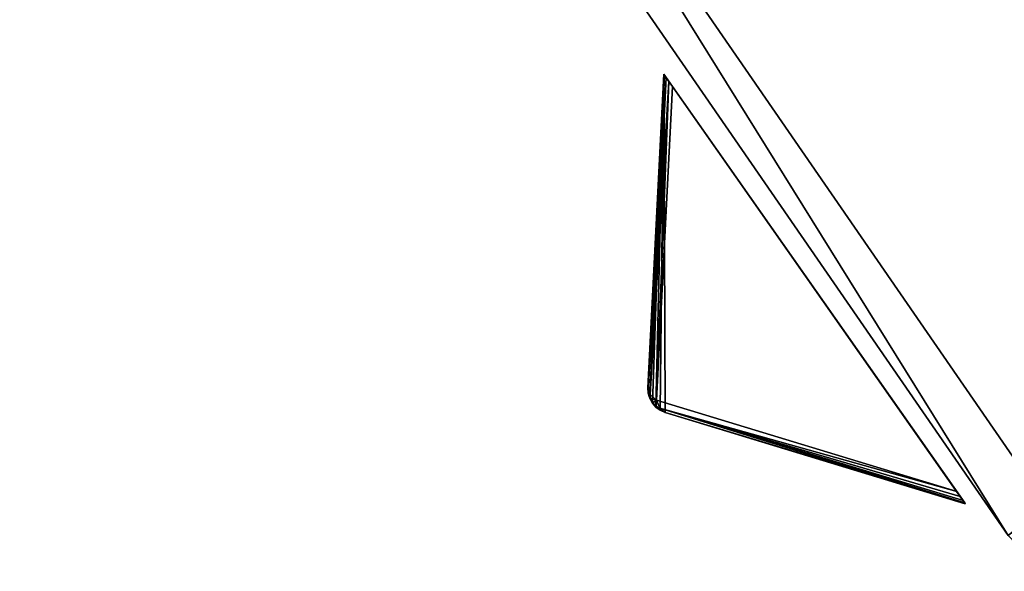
# Model space of a CAD drawing. Extents: x 1239 to 1951, y -365 to 347.
# Tile 11 of 98: x 1352 to 1392, y -176 to -154. Entities that reach past the tile are written whole.
import ezdxf

# ---------------------------------------------------------------- set-up
doc = ezdxf.new("R2010")
doc.units = 0
doc.header["$LTSCALE"] = 25.4
doc.layers.get('0').update_dxf_attribs({"color": 13, "linetype": 'CONTINUOUS'})

# ---------------------------------------------------------------- blocks, each defined once
blk = doc.blocks.new('GRUPUJ_10')
at = {"color": 0}
mesh = blk.add_polyface(dxfattribs=at)
corners = [(0, 334.731, 403.847), (1.997, 334.841, 403.847), (1.462, 391.844, 403.847), (7.718, 278.124, 403.847), (9.671, 278.553, 403.847), (24.417, 223.488, 403.847), (26.276, 224.224, 403.847), (49.663, 172.237, 403.847), (51.38, 173.263, 403.847), (82.804, 125.7, 403.847), (84.334, 126.988, 403.847), (122.98, 85.082, 403.847), (124.285, 86.599, 403.847), (145.389, 67.329, 403.847), (146.566, 68.945, 403.847), (169.152, 51.435, 403.847), (170.196, 53.141, 403.847), (220.124, 25.63, 403.847), (220.881, 27.482, 403.847), (274.575, 8.336, 403.847), (275.025, 10.285, 403.847), (331.094, 0, 403.847), (331.226, 1.996, 403.847), (388.22, 0.838, 403.847), (388.029, 2.829, 403.847), (443.963, 12.764, 403.847), (444.47, 10.83, 403.847), (497.579, 31.543, 403.847), (498.39, 29.714, 403.847), (547.489, 58.679, 403.847), (548.582, 57.004, 403.847), (592.399, 93.469, 403.847), (593.747, 91.992, 403.847), (631.147, 135.014, 403.847), (632.714, 133.772, 403.847), (662.728, 182.235, 403.847), (664.475, 181.261, 403.847), (686.326, 233.912, 403.847), (688.207, 233.23, 403.847), (701.329, 288.704, 403.847), (703.294, 288.333, 403.847), (707.348, 345.194, 403.847), (709.348, 345.143, 403.847), (3.451, 391.632, 403.847), (12.067, 447.982, 403.847), (13.996, 447.454, 403.847), (31.54, 501.693, 403.847), (33.36, 500.862, 403.847), (59.377, 551.584, 403.847), (61.039, 550.472, 403.847), (94.856, 596.363, 403.847), (96.318, 594.999, 403.847), (137.059, 634.872, 403.847), (138.283, 633.291, 403.847), (184.892, 666.112, 403.847), (185.847, 664.355, 403.847), (237.117, 689.274, 403.847), (237.778, 687.387, 403.847), (292.382, 703.759, 403.847), (292.732, 701.79, 403.847), (349.254, 709.192, 403.847), (349.284, 707.192, 403.847), (406.262, 705.431, 403.847), (405.97, 703.452, 403.847), (461.322, 690.668, 403.847), (461.927, 692.574, 403.847), (513.907, 669.17, 403.847), (514.81, 670.954, 403.847), (562.362, 639.515, 403.847), (563.54, 641.131, 403.847), (605.432, 602.471, 403.847), (606.854, 603.878, 403.847), (642.003, 558.999, 403.847), (643.632, 560.159, 403.847), (671.127, 510.222, 403.847), (672.921, 511.106, 403.847), (692.049, 457.406, 403.847), (693.962, 457.991, 403.847), (704.228, 401.918, 403.847), (706.21, 402.188, 403.847)]
mesh.append_faces([[corners[k] for k in face] for face in [(0, 1, 2), (1, 3, 4), (4, 5, 6), (6, 7, 8), (8, 9, 10), (10, 11, 12), (12, 13, 14), (14, 15, 16), (16, 17, 18), (18, 19, 20), (20, 21, 22), (22, 23, 24), (24, 23, 25), (25, 26, 27), (27, 28, 29), (29, 30, 31), (31, 32, 33), (33, 34, 35), (35, 36, 37), (37, 38, 39), (39, 40, 41), (2, 43, 44), (43, 2, 1), (44, 45, 46), (46, 47, 48), (48, 49, 50), (50, 51, 52), (52, 53, 54), (54, 55, 56), (56, 57, 58), (58, 59, 60), (60, 61, 62), (62, 64, 65), (65, 66, 67), (67, 68, 69), (69, 70, 71), (71, 72, 73), (73, 74, 75), (75, 76, 77), (77, 78, 79), (79, 41, 42)]], dxfattribs={"vtx0": -1, "vtx1": -1, "color": 0})
mesh.append_faces([[corners[k] for k in face] for face in [(1, 0, 3), (4, 3, 5), (6, 5, 7), (8, 7, 9), (10, 9, 11), (12, 11, 13), (14, 13, 15), (16, 15, 17), (18, 17, 19), (20, 19, 21), (22, 21, 23), (25, 23, 26), (27, 26, 28), (29, 28, 30), (31, 30, 32), (33, 32, 34), (35, 34, 36), (37, 36, 38), (39, 38, 40), (41, 40, 42), (44, 43, 45), (46, 45, 47), (48, 47, 49), (50, 49, 51), (52, 51, 53), (54, 53, 55), (56, 55, 57), (58, 57, 59), (60, 59, 61), (62, 61, 63), (62, 63, 64), (65, 64, 66), (67, 66, 68), (69, 68, 70), (71, 70, 72), (73, 72, 74), (75, 74, 76), (77, 76, 78), (79, 78, 41)]], dxfattribs={"vtx0": -1, "vtx2": -1, "color": 0})
mesh = blk.add_polyface(dxfattribs=at)
corners = [(1.462, 391.844, 383.847), (3.451, 391.632, 383.847), (1.997, 334.841, 383.847), (12.067, 447.982, 383.847), (13.996, 447.454, 383.847), (31.54, 501.693, 383.847), (33.36, 500.862, 383.847), (59.377, 551.584, 383.847), (61.039, 550.472, 383.847), (94.856, 596.363, 383.847), (96.318, 594.999, 383.847), (137.059, 634.872, 383.847), (138.283, 633.291, 383.847), (184.892, 666.112, 383.847), (185.847, 664.355, 383.847), (237.117, 689.274, 383.847), (237.778, 687.387, 383.847), (292.382, 703.759, 383.847), (292.732, 701.79, 383.847), (349.254, 709.192, 383.847), (349.284, 707.192, 383.847), (406.262, 705.431, 383.847), (405.97, 703.452, 383.847), (461.322, 690.668, 383.847), (461.927, 692.574, 383.847), (513.907, 669.17, 383.847), (514.81, 670.954, 383.847), (562.362, 639.515, 383.847), (563.54, 641.131, 383.847), (605.432, 602.471, 383.847), (606.854, 603.878, 383.847), (642.003, 558.999, 383.847), (643.632, 560.159, 383.847), (671.127, 510.222, 383.847), (672.921, 511.106, 383.847), (692.049, 457.406, 383.847), (693.962, 457.991, 383.847), (704.228, 401.918, 383.847), (706.21, 402.188, 383.847), (707.348, 345.194, 383.847), (709.348, 345.143, 383.847), (0, 334.731, 383.847), (7.718, 278.124, 383.847), (9.671, 278.553, 383.847), (24.417, 223.488, 383.847), (26.276, 224.224, 383.847), (49.663, 172.237, 383.847), (51.38, 173.263, 383.847), (82.804, 125.7, 383.847), (84.334, 126.988, 383.847), (122.98, 85.082, 383.847), (124.285, 86.599, 383.847), (145.389, 67.329, 383.847), (146.566, 68.945, 383.847), (169.152, 51.435, 383.847), (170.196, 53.141, 383.847), (220.124, 25.63, 383.847), (220.881, 27.482, 383.847), (274.575, 8.336, 383.847), (275.025, 10.285, 383.847), (331.094, 0, 383.847), (331.226, 1.996, 383.847), (388.22, 0.838, 383.847), (388.029, 2.829, 383.847), (443.963, 12.764, 383.847), (444.47, 10.83, 383.847), (497.579, 31.543, 383.847), (498.39, 29.714, 383.847), (547.489, 58.679, 383.847), (548.582, 57.004, 383.847), (592.399, 93.469, 383.847), (593.747, 91.992, 383.847), (631.147, 135.014, 383.847), (632.714, 133.772, 383.847), (662.728, 182.235, 383.847), (664.475, 181.261, 383.847), (686.326, 233.912, 383.847), (688.207, 233.23, 383.847), (701.329, 288.704, 383.847), (703.294, 288.333, 383.847)]
mesh.append_faces([[corners[k] for k in face] for face in [(1, 3, 4), (4, 5, 6), (6, 7, 8), (8, 9, 10), (10, 11, 12), (12, 13, 14), (14, 15, 16), (16, 17, 18), (18, 19, 20), (20, 21, 22), (22, 21, 23), (23, 24, 25), (25, 26, 27), (27, 28, 29), (29, 30, 31), (31, 32, 33), (33, 34, 35), (35, 36, 37), (37, 38, 39), (41, 2, 42), (42, 43, 44), (44, 45, 46), (46, 47, 48), (48, 49, 50), (50, 51, 52), (52, 53, 54), (54, 55, 56), (56, 57, 58), (58, 59, 60), (60, 61, 62), (62, 64, 65), (65, 66, 67), (67, 68, 69), (69, 70, 71), (71, 72, 73), (73, 74, 75), (75, 76, 77), (77, 78, 79), (79, 39, 40)]], dxfattribs={"vtx0": -1, "vtx1": -1, "color": 0})
mesh.append_faces([[corners[k] for k in face] for face in [(0, 1, 2), (1, 0, 3), (4, 3, 5), (6, 5, 7), (8, 7, 9), (10, 9, 11), (12, 11, 13), (14, 13, 15), (16, 15, 17), (18, 17, 19), (20, 19, 21), (23, 21, 24), (25, 24, 26), (27, 26, 28), (29, 28, 30), (31, 30, 32), (33, 32, 34), (35, 34, 36), (37, 36, 38), (39, 38, 40), (2, 41, 0), (42, 2, 43), (44, 43, 45), (46, 45, 47), (48, 47, 49), (50, 49, 51), (52, 51, 53), (54, 53, 55), (56, 55, 57), (58, 57, 59), (60, 59, 61), (62, 61, 63), (62, 63, 64), (65, 64, 66), (67, 66, 68), (69, 68, 70), (71, 70, 72), (73, 72, 74), (75, 74, 76), (77, 76, 78), (79, 78, 39)]], dxfattribs={"vtx0": -1, "vtx2": -1, "color": 0})
mesh = blk.add_polyface(dxfattribs=at)
corners = [(13.987, 284.721, 390.847), (9.244, 340.318, 390.847), (7.246, 340.238, 390.847), (15.946, 285.121, 390.847), (29.546, 231.005, 390.847), (31.416, 231.714, 390.847), (53.52, 180.48, 390.847), (55.252, 181.48, 390.847), (85.289, 134.455, 390.847), (86.838, 135.72, 390.847), (124.029, 94.122, 390.847), (125.355, 95.62, 390.847), (168.737, 60.526, 390.847), (169.806, 62.217, 390.847), (218.256, 34.537, 390.847), (219.04, 36.377, 390.847), (271.302, 16.828, 390.847), (271.781, 18.77, 390.847), (326.502, 7.857, 390.847), (326.663, 9.85, 390.847), (354.464, 6.73, 390.847), (354.464, 8.73, 390.847), (382.426, 7.857, 390.847), (382.265, 9.85, 390.847), (437.148, 18.77, 390.847), (437.626, 16.828, 390.847), (489.889, 36.377, 390.847), (490.672, 34.537, 390.847), (539.122, 62.217, 390.847), (540.191, 60.526, 390.847), (583.573, 95.62, 390.847), (584.899, 94.122, 390.847), (622.09, 135.72, 390.847), (623.639, 134.455, 390.847), (653.676, 181.48, 390.847), (655.408, 180.48, 390.847), (677.512, 231.714, 390.847), (679.382, 231.005, 390.847), (692.982, 285.121, 390.847), (694.941, 284.721, 390.847), (699.684, 340.318, 390.847), (701.682, 340.238, 390.847), (9.498, 396.116, 390.847), (11.483, 395.875, 390.847), (20.684, 450.911, 390.847), (22.605, 450.354, 390.847), (40.515, 503.201, 390.847), (42.322, 502.343, 390.847), (68.477, 551.632, 390.847), (70.123, 550.496, 390.847), (103.846, 594.952, 390.847), (105.289, 593.566, 390.847), (145.706, 632.036, 390.847), (146.908, 630.437, 390.847), (192.973, 661.926, 390.847), (193.902, 660.155, 390.847), (244.422, 683.846, 390.847), (245.055, 681.949, 390.847), (298.721, 697.23, 390.847), (299.042, 695.256, 390.847), (354.464, 701.73, 390.847), (354.464, 699.73, 390.847), (409.886, 695.256, 390.847), (410.207, 697.23, 390.847), (463.873, 681.949, 390.847), (464.506, 683.846, 390.847), (515.026, 660.155, 390.847), (515.955, 661.926, 390.847), (562.021, 630.437, 390.847), (563.222, 632.036, 390.847), (603.64, 593.566, 390.847), (605.082, 594.952, 390.847), (638.805, 550.496, 390.847), (640.451, 551.632, 390.847), (666.606, 502.343, 390.847), (668.413, 503.201, 390.847), (686.323, 450.354, 390.847), (688.244, 450.911, 390.847), (697.445, 395.875, 390.847), (699.43, 396.116, 390.847)]
mesh.append_faces([[corners[k] for k in face] for face in [(0, 1, 2), (1, 0, 3), (3, 4, 5), (5, 6, 7), (7, 8, 9), (9, 10, 11), (11, 12, 13), (13, 14, 15), (15, 16, 17), (17, 18, 19), (19, 20, 21), (21, 22, 23), (23, 22, 24), (24, 25, 26), (26, 27, 28), (28, 29, 30), (30, 31, 32), (32, 33, 34), (34, 35, 36), (36, 37, 38), (38, 39, 40), (42, 43, 44), (44, 45, 46), (46, 47, 48), (48, 49, 50), (50, 51, 52), (52, 53, 54), (54, 55, 56), (56, 57, 58), (58, 59, 60), (60, 62, 63), (63, 64, 65), (65, 66, 67), (67, 68, 69), (69, 70, 71), (71, 72, 73), (73, 74, 75), (75, 76, 77), (77, 78, 79), (79, 40, 41)]], dxfattribs={"vtx0": -1, "vtx1": -1, "color": 0})
mesh.append_faces([[corners[k] for k in face] for face in [(3, 0, 4), (5, 4, 6), (7, 6, 8), (9, 8, 10), (11, 10, 12), (13, 12, 14), (15, 14, 16), (17, 16, 18), (19, 18, 20), (21, 20, 22), (24, 22, 25), (26, 25, 27), (28, 27, 29), (30, 29, 31), (32, 31, 33), (34, 33, 35), (36, 35, 37), (38, 37, 39), (40, 39, 41), (1, 42, 2), (42, 1, 43), (44, 43, 45), (46, 45, 47), (48, 47, 49), (50, 49, 51), (52, 51, 53), (54, 53, 55), (56, 55, 57), (58, 57, 59), (60, 59, 61), (60, 61, 62), (63, 62, 64), (65, 64, 66), (67, 66, 68), (69, 68, 70), (71, 70, 72), (73, 72, 74), (75, 74, 76), (77, 76, 78), (79, 78, 40)]], dxfattribs={"vtx0": -1, "vtx2": -1, "color": 0})
mesh = blk.add_polyface(dxfattribs=at)
corners = [(9.498, 396.116, 383.847), (9.244, 340.318, 383.847), (7.246, 340.238, 383.847), (11.483, 395.875, 383.847), (20.684, 450.911, 383.847), (22.605, 450.354, 383.847), (40.515, 503.201, 383.847), (42.322, 502.343, 383.847), (68.477, 551.632, 383.847), (70.123, 550.496, 383.847), (103.846, 594.952, 383.847), (105.289, 593.566, 383.847), (145.706, 632.036, 383.847), (146.908, 630.437, 383.847), (192.973, 661.926, 383.847), (193.902, 660.155, 383.847), (244.422, 683.846, 383.847), (245.055, 681.949, 383.847), (298.721, 697.23, 383.847), (299.042, 695.256, 383.847), (354.464, 701.73, 383.847), (354.464, 699.73, 383.847), (410.207, 697.23, 383.847), (409.886, 695.256, 383.847), (463.873, 681.949, 383.847), (464.506, 683.846, 383.847), (515.026, 660.155, 383.847), (515.955, 661.926, 383.847), (562.021, 630.437, 383.847), (563.222, 632.036, 383.847), (603.64, 593.566, 383.847), (605.082, 594.952, 383.847), (638.805, 550.496, 383.847), (640.451, 551.632, 383.847), (666.606, 502.343, 383.847), (668.413, 503.201, 383.847), (686.323, 450.354, 383.847), (688.244, 450.911, 383.847), (697.445, 395.875, 383.847), (699.43, 396.116, 383.847), (699.684, 340.318, 383.847), (701.682, 340.238, 383.847), (13.987, 284.721, 383.847), (15.946, 285.121, 383.847), (29.546, 231.005, 383.847), (31.416, 231.714, 383.847), (53.52, 180.48, 383.847), (55.252, 181.48, 383.847), (85.289, 134.455, 383.847), (86.838, 135.72, 383.847), (124.029, 94.122, 383.847), (125.355, 95.62, 383.847), (168.737, 60.526, 383.847), (169.806, 62.217, 383.847), (218.256, 34.537, 383.847), (219.04, 36.377, 383.847), (271.302, 16.828, 383.847), (271.781, 18.77, 383.847), (326.502, 7.857, 383.847), (326.663, 9.85, 383.847), (354.464, 6.73, 383.847), (354.464, 8.73, 383.847), (382.265, 9.85, 383.847), (382.426, 7.857, 383.847), (437.148, 18.77, 383.847), (437.626, 16.828, 383.847), (489.889, 36.377, 383.847), (490.672, 34.537, 383.847), (539.122, 62.217, 383.847), (540.191, 60.526, 383.847), (583.573, 95.62, 383.847), (584.899, 94.122, 383.847), (622.09, 135.72, 383.847), (623.639, 134.455, 383.847), (653.676, 181.48, 383.847), (655.408, 180.48, 383.847), (677.512, 231.714, 383.847), (679.382, 231.005, 383.847), (692.982, 285.121, 383.847), (694.941, 284.721, 383.847)]
mesh.append_faces([[corners[k] for k in face] for face in [(0, 1, 2), (1, 0, 3), (3, 4, 5), (5, 6, 7), (7, 8, 9), (9, 10, 11), (11, 12, 13), (13, 14, 15), (15, 16, 17), (17, 18, 19), (19, 20, 21), (21, 22, 23), (23, 22, 24), (24, 25, 26), (26, 27, 28), (28, 29, 30), (30, 31, 32), (32, 33, 34), (34, 35, 36), (36, 37, 38), (38, 39, 40), (42, 43, 44), (44, 45, 46), (46, 47, 48), (48, 49, 50), (50, 51, 52), (52, 53, 54), (54, 55, 56), (56, 57, 58), (58, 59, 60), (60, 62, 63), (63, 64, 65), (65, 66, 67), (67, 68, 69), (69, 70, 71), (71, 72, 73), (73, 74, 75), (75, 76, 77), (77, 78, 79), (79, 40, 41)]], dxfattribs={"vtx0": -1, "vtx1": -1, "color": 0})
mesh.append_faces([[corners[k] for k in face] for face in [(3, 0, 4), (5, 4, 6), (7, 6, 8), (9, 8, 10), (11, 10, 12), (13, 12, 14), (15, 14, 16), (17, 16, 18), (19, 18, 20), (21, 20, 22), (24, 22, 25), (26, 25, 27), (28, 27, 29), (30, 29, 31), (32, 31, 33), (34, 33, 35), (36, 35, 37), (38, 37, 39), (40, 39, 41), (1, 42, 2), (42, 1, 43), (44, 43, 45), (46, 45, 47), (48, 47, 49), (50, 49, 51), (52, 51, 53), (54, 53, 55), (56, 55, 57), (58, 57, 59), (60, 59, 61), (60, 61, 62), (63, 62, 64), (65, 64, 66), (67, 66, 68), (69, 68, 70), (71, 70, 72), (73, 72, 74), (75, 74, 76), (77, 76, 78), (79, 78, 40)]], dxfattribs={"vtx0": -1, "vtx2": -1, "color": 0})
mesh = blk.add_polyface(dxfattribs=at)
corners = [(92.177, 343.66, 271.847), (94.175, 343.741, 271.847), (93.878, 385.871, 271.847), (97.269, 301.723, 271.847), (99.229, 302.123, 271.847), (109.022, 261.146, 271.847), (110.892, 261.855, 271.847), (127.132, 222.98, 271.847), (128.864, 223.98, 271.847), (151.13, 188.213, 271.847), (152.68, 189.478, 271.847), (180.394, 157.746, 271.847), (181.721, 159.243, 271.847), (214.167, 132.368, 271.847), (215.236, 134.058, 271.847), (251.573, 112.735, 271.847), (252.357, 114.575, 271.847), (291.644, 99.358, 271.847), (292.122, 101.3, 271.847), (333.342, 92.581, 271.847), (333.503, 94.575, 271.847), (354.464, 91.73, 271.847), (354.464, 93.73, 271.847), (375.587, 92.581, 271.847), (375.426, 94.575, 271.847), (416.806, 101.3, 271.847), (417.284, 99.358, 271.847), (456.571, 114.575, 271.847), (457.355, 112.735, 271.847), (493.692, 134.058, 271.847), (494.761, 132.368, 271.847), (527.208, 159.243, 271.847), (528.534, 157.746, 271.847), (556.249, 189.478, 271.847), (557.798, 188.213, 271.847), (580.064, 223.98, 271.847), (581.796, 222.98, 271.847), (598.036, 261.855, 271.847), (599.906, 261.146, 271.847), (609.7, 302.123, 271.847), (611.659, 301.723, 271.847), (614.753, 343.741, 271.847), (616.751, 343.66, 271.847), (615.05, 385.871, 271.847), (95.863, 385.63, 271.847), (102.328, 427.262, 271.847), (104.249, 426.706, 271.847), (117.308, 466.762, 271.847), (119.115, 465.904, 271.847), (138.431, 503.347, 271.847), (140.077, 502.211, 271.847), (165.148, 536.07, 271.847), (166.591, 534.685, 271.847), (196.769, 564.084, 271.847), (197.971, 562.485, 271.847), (232.474, 586.662, 271.847), (233.404, 584.891, 271.847), (271.339, 603.221, 271.847), (271.972, 601.324, 271.847), (312.356, 613.331, 271.847), (312.677, 611.357, 271.847), (354.464, 616.73, 271.847), (354.464, 614.73, 271.847), (396.251, 611.357, 271.847), (396.572, 613.331, 271.847), (436.956, 601.324, 271.847), (437.589, 603.221, 271.847), (475.524, 584.891, 271.847), (476.454, 586.662, 271.847), (510.957, 562.485, 271.847), (512.159, 564.084, 271.847), (542.337, 534.685, 271.847), (543.78, 536.07, 271.847), (568.851, 502.211, 271.847), (570.497, 503.347, 271.847), (589.813, 465.904, 271.847), (591.62, 466.762, 271.847), (604.679, 426.706, 271.847), (606.6, 427.262, 271.847), (613.065, 385.63, 271.847)]
mesh.append_faces([[corners[k] for k in face] for face in [(0, 1, 2), (1, 3, 4), (4, 5, 6), (6, 7, 8), (8, 9, 10), (10, 11, 12), (12, 13, 14), (14, 15, 16), (16, 17, 18), (18, 19, 20), (20, 21, 22), (22, 23, 24), (24, 23, 25), (25, 26, 27), (27, 28, 29), (29, 30, 31), (31, 32, 33), (33, 34, 35), (35, 36, 37), (37, 38, 39), (39, 40, 41), (2, 44, 45), (44, 2, 1), (45, 46, 47), (47, 48, 49), (49, 50, 51), (51, 52, 53), (53, 54, 55), (55, 56, 57), (57, 58, 59), (59, 60, 61), (61, 63, 64), (64, 65, 66), (66, 67, 68), (68, 69, 70), (70, 71, 72), (72, 73, 74), (74, 75, 76), (76, 77, 78), (78, 79, 43)]], dxfattribs={"vtx0": -1, "vtx1": -1, "color": 0})
mesh.append_faces([[corners[k] for k in face] for face in [(1, 0, 3), (4, 3, 5), (6, 5, 7), (8, 7, 9), (10, 9, 11), (12, 11, 13), (14, 13, 15), (16, 15, 17), (18, 17, 19), (20, 19, 21), (22, 21, 23), (25, 23, 26), (27, 26, 28), (29, 28, 30), (31, 30, 32), (33, 32, 34), (35, 34, 36), (37, 36, 38), (39, 38, 40), (41, 40, 42), (41, 42, 43), (45, 44, 46), (47, 46, 48), (49, 48, 50), (51, 50, 52), (53, 52, 54), (55, 54, 56), (57, 56, 58), (59, 58, 60), (61, 60, 62), (61, 62, 63), (64, 63, 65), (66, 65, 67), (68, 67, 69), (70, 69, 71), (72, 71, 73), (74, 73, 75), (76, 75, 77), (78, 77, 79), (43, 79, 41)]], dxfattribs={"vtx0": -1, "vtx2": -1, "color": 0})
mesh = blk.add_polyface(dxfattribs=at)
corners = [(93.878, 385.871, 264.847), (95.863, 385.63, 264.847), (94.175, 343.741, 264.847), (102.328, 427.262, 264.847), (104.249, 426.706, 264.847), (117.308, 466.762, 264.847), (119.115, 465.904, 264.847), (138.431, 503.347, 264.847), (140.077, 502.211, 264.847), (165.148, 536.07, 264.847), (166.591, 534.685, 264.847), (196.769, 564.084, 264.847), (197.971, 562.485, 264.847), (232.474, 586.662, 264.847), (233.404, 584.891, 264.847), (271.339, 603.221, 264.847), (271.972, 601.324, 264.847), (312.356, 613.331, 264.847), (312.677, 611.357, 264.847), (354.464, 616.73, 264.847), (354.464, 614.73, 264.847), (396.572, 613.331, 264.847), (396.251, 611.357, 264.847), (436.956, 601.324, 264.847), (437.589, 603.221, 264.847), (475.524, 584.891, 264.847), (476.454, 586.662, 264.847), (510.957, 562.485, 264.847), (512.159, 564.084, 264.847), (542.337, 534.685, 264.847), (543.78, 536.07, 264.847), (568.851, 502.211, 264.847), (570.497, 503.347, 264.847), (589.813, 465.904, 264.847), (591.62, 466.762, 264.847), (604.679, 426.706, 264.847), (606.6, 427.262, 264.847), (613.065, 385.63, 264.847), (615.05, 385.871, 264.847), (614.753, 343.741, 264.847), (92.177, 343.66, 264.847), (97.269, 301.723, 264.847), (99.229, 302.123, 264.847), (109.022, 261.146, 264.847), (110.892, 261.855, 264.847), (127.132, 222.98, 264.847), (128.864, 223.98, 264.847), (151.13, 188.213, 264.847), (152.68, 189.478, 264.847), (180.394, 157.746, 264.847), (181.721, 159.243, 264.847), (214.167, 132.368, 264.847), (215.236, 134.058, 264.847), (251.573, 112.735, 264.847), (252.357, 114.575, 264.847), (291.644, 99.358, 264.847), (292.122, 101.3, 264.847), (333.342, 92.581, 264.847), (333.503, 94.575, 264.847), (354.464, 91.73, 264.847), (354.464, 93.73, 264.847), (375.426, 94.575, 264.847), (375.587, 92.581, 264.847), (416.806, 101.3, 264.847), (417.284, 99.358, 264.847), (456.571, 114.575, 264.847), (457.355, 112.735, 264.847), (493.692, 134.058, 264.847), (494.761, 132.368, 264.847), (527.208, 159.243, 264.847), (528.534, 157.746, 264.847), (556.249, 189.478, 264.847), (557.798, 188.213, 264.847), (580.064, 223.98, 264.847), (581.796, 222.98, 264.847), (598.036, 261.855, 264.847), (599.906, 261.146, 264.847), (609.7, 302.123, 264.847), (611.659, 301.723, 264.847), (616.751, 343.66, 264.847)]
mesh.append_faces([[corners[k] for k in face] for face in [(1, 3, 4), (4, 5, 6), (6, 7, 8), (8, 9, 10), (10, 11, 12), (12, 13, 14), (14, 15, 16), (16, 17, 18), (18, 19, 20), (20, 21, 22), (22, 21, 23), (23, 24, 25), (25, 26, 27), (27, 28, 29), (29, 30, 31), (31, 32, 33), (33, 34, 35), (35, 36, 37), (37, 38, 39), (40, 2, 41), (41, 42, 43), (43, 44, 45), (45, 46, 47), (47, 48, 49), (49, 50, 51), (51, 52, 53), (53, 54, 55), (55, 56, 57), (57, 58, 59), (59, 61, 62), (62, 63, 64), (64, 65, 66), (66, 67, 68), (68, 69, 70), (70, 71, 72), (72, 73, 74), (74, 75, 76), (76, 77, 78), (78, 39, 79), (79, 39, 38)]], dxfattribs={"vtx0": -1, "vtx1": -1, "color": 0})
mesh.append_faces([[corners[k] for k in face] for face in [(0, 1, 2), (1, 0, 3), (4, 3, 5), (6, 5, 7), (8, 7, 9), (10, 9, 11), (12, 11, 13), (14, 13, 15), (16, 15, 17), (18, 17, 19), (20, 19, 21), (23, 21, 24), (25, 24, 26), (27, 26, 28), (29, 28, 30), (31, 30, 32), (33, 32, 34), (35, 34, 36), (37, 36, 38), (2, 40, 0), (41, 2, 42), (43, 42, 44), (45, 44, 46), (47, 46, 48), (49, 48, 50), (51, 50, 52), (53, 52, 54), (55, 54, 56), (57, 56, 58), (59, 58, 60), (59, 60, 61), (62, 61, 63), (64, 63, 65), (66, 65, 67), (68, 67, 69), (70, 69, 71), (72, 71, 73), (74, 73, 75), (76, 75, 77), (78, 77, 39)]], dxfattribs={"vtx0": -1, "vtx2": -1, "color": 0})
mesh = blk.add_polyface(dxfattribs=at)
corners = [(128.864, 223.98, 264.847), (152.68, 189.478, 271.847), (152.68, 189.478, 264.847), (128.864, 223.98, 271.847)]
mesh.append_faces([[corners[k] for k in face] for face in [(0, 1, 2), (1, 0, 3)]], dxfattribs={"vtx0": -1, "color": 0})
mesh = blk.add_polyface(dxfattribs=at)
corners = [(127.132, 222.98, 271.847), (151.13, 188.213, 264.847), (151.13, 188.213, 271.847), (127.132, 222.98, 264.847)]
mesh.append_faces([[corners[k] for k in face] for face in [(0, 1, 2), (1, 0, 3)]], dxfattribs={"vtx0": -1, "color": 0})
blk = doc.blocks.new('GRUPUJ_12')
at = {"color": 254}
mesh = blk.add_polyface(dxfattribs=at)
corners = [(138.563, 208.938, 126.616), (137.993, 195.822, 136.41), (137.908, 196.094, 136.75)]
mesh.append_faces([[corners[k] for k in face] for face in [(0, 1, 2)]], dxfattribs={"color": 254})
mesh = blk.add_polyface(dxfattribs=at)
corners = [(138.563, 208.938, 276), (138.616, 195.087, 265.866), (150.92, 191.345, 276), (138.413, 195.174, 265.717), (138.235, 195.303, 265.625), (138.089, 195.469, 265.594), (137.983, 195.662, 265.625), (137.922, 195.874, 265.717), (137.908, 196.094, 265.866)]
mesh.append_faces([[corners[k] for k in face] for face in [(0, 1, 2), (7, 0, 8)]], dxfattribs={"vtx0": -1, "color": 254})
mesh.append_faces([[corners[k] for k in face] for face in [(1, 0, 3), (3, 0, 4), (4, 0, 5), (5, 0, 6), (6, 0, 7)]], dxfattribs={"vtx0": -1, "vtx1": -1, "color": 254})
mesh = blk.add_polyface(dxfattribs=at)
corners = [(138.563, 208.938, 276), (137.908, 196.094, 136.75), (137.908, 196.094, 265.866), (138.563, 208.938, 126.616)]
mesh.append_faces([[corners[k] for k in face] for face in [(0, 1, 2), (1, 0, 3)]], dxfattribs={"vtx0": -1, "color": 254})
mesh = blk.add_polyface(dxfattribs=at)
corners = [(138.563, 208.938, 126.616), (138.586, 208.905, 126.357), (137.993, 195.822, 136.41)]
mesh.append_faces([[corners[k] for k in face] for face in [(0, 1, 2)]], dxfattribs={"color": 254})
mesh = blk.add_polyface(dxfattribs=at)
corners = [(138.586, 208.905, 126.357), (138.656, 208.806, 126.162), (137.993, 195.822, 136.41)]
mesh.append_faces([[corners[k] for k in face] for face in [(0, 1, 2)]], dxfattribs={"color": 254})
mesh = blk.add_polyface(dxfattribs=at)
corners = [(138.656, 208.806, 126.162), (138.768, 208.646, 126.041), (137.993, 195.822, 136.41)]
mesh.append_faces([[corners[k] for k in face] for face in [(0, 1, 2)]], dxfattribs={"color": 254})
mesh = blk.add_polyface(dxfattribs=at)
corners = [(150.897, 191.379, 126.357), (150.92, 191.345, 276), (150.92, 191.345, 126.616), (138.563, 208.938, 276), (150.827, 191.478, 126.162), (150.715, 191.637, 126.041), (150.567, 191.849, 126), (138.916, 208.435, 126), (138.768, 208.646, 126.041), (138.656, 208.806, 126.162), (138.586, 208.905, 126.357), (138.563, 208.938, 126.616)]
mesh.append_faces([[corners[k] for k in face] for face in [(0, 1, 2), (3, 10, 11)]], dxfattribs={"vtx0": -1, "color": 254})
mesh.append_faces([[corners[k] for k in face] for face in [(1, 0, 3)]], dxfattribs={"vtx0": -1, "vtx1": -1, "color": 254})
mesh.append_faces([[corners[k] for k in face] for face in [(3, 0, 4), (3, 4, 5), (3, 5, 6), (3, 6, 7), (3, 7, 8), (3, 8, 9), (3, 9, 10)]], dxfattribs={"vtx0": -1, "vtx2": -1, "color": 254})
mesh = blk.add_polyface(dxfattribs=at)
corners = [(138.768, 208.646, 126.041), (138.262, 195.591, 136.134), (137.993, 195.822, 136.41)]
mesh.append_faces([[corners[k] for k in face] for face in [(0, 1, 2)]], dxfattribs={"color": 254})
mesh = blk.add_polyface(dxfattribs=at)
corners = [(138.768, 208.646, 126.041), (138.916, 208.435, 126), (138.262, 195.591, 136.134)]
mesh.append_faces([[corners[k] for k in face] for face in [(0, 1, 2)]], dxfattribs={"color": 254})
mesh = blk.add_polyface(dxfattribs=at)
corners = [(138.916, 208.435, 126), (150.567, 191.849, 126), (138.262, 195.591, 136.134)]
mesh.append_faces([[corners[k] for k in face] for face in [(0, 1, 2)]], dxfattribs={"color": 254})
mesh = blk.add_polyface(dxfattribs=at)
corners = [(137.908, 196.094, 136.75), (137.993, 195.822, 136.41), (138.019, 195.653, 136.507)]
mesh.append_faces([[corners[k] for k in face] for face in [(0, 1, 2)]], dxfattribs={"color": 254})
mesh = blk.add_polyface(dxfattribs=at)
corners = [(137.908, 196.094, 136.75), (137.922, 195.874, 265.717), (137.908, 196.094, 265.866)]
mesh.append_faces([[corners[k] for k in face] for face in [(0, 1, 2)]], dxfattribs={"color": 254})
mesh = blk.add_polyface(dxfattribs=at)
corners = [(137.908, 196.094, 136.75), (137.957, 195.733, 136.75), (137.922, 195.874, 265.717)]
mesh.append_faces([[corners[k] for k in face] for face in [(0, 1, 2)]], dxfattribs={"color": 254})
mesh = blk.add_polyface(dxfattribs=at)
corners = [(137.908, 196.094, 136.75), (138.019, 195.653, 136.507), (137.957, 195.733, 136.75)]
mesh.append_faces([[corners[k] for k in face] for face in [(0, 1, 2)]], dxfattribs={"color": 254})
mesh = blk.add_polyface(dxfattribs=at)
corners = [(137.922, 195.874, 265.717), (137.957, 195.733, 136.75), (137.983, 195.662, 265.625)]
mesh.append_faces([[corners[k] for k in face] for face in [(0, 1, 2)]], dxfattribs={"color": 254})
mesh = blk.add_polyface(dxfattribs=at)
corners = [(137.993, 195.822, 136.41), (138.262, 195.591, 136.134), (138.019, 195.653, 136.507)]
mesh.append_faces([[corners[k] for k in face] for face in [(0, 1, 2)]], dxfattribs={"color": 254})
mesh = blk.add_polyface(dxfattribs=at)
corners = [(137.957, 195.733, 136.75), (137.983, 195.662, 136.75), (137.983, 195.662, 265.625)]
mesh.append_faces([[corners[k] for k in face] for face in [(0, 1, 2)]], dxfattribs={"color": 254})
mesh = blk.add_polyface(dxfattribs=at)
corners = [(137.957, 195.733, 136.75), (138.019, 195.653, 136.507), (137.983, 195.662, 136.75)]
mesh.append_faces([[corners[k] for k in face] for face in [(0, 1, 2)]], dxfattribs={"color": 254})
mesh = blk.add_polyface(dxfattribs=at)
corners = [(137.983, 195.662, 136.75), (138.019, 195.653, 136.507), (138.235, 195.303, 136.75)]
mesh.append_faces([[corners[k] for k in face] for face in [(0, 1, 2)]], dxfattribs={"color": 254})
mesh = blk.add_polyface(dxfattribs=at)
corners = [(137.983, 195.662, 136.75), (138.089, 195.469, 265.594), (137.983, 195.662, 265.625)]
mesh.append_faces([[corners[k] for k in face] for face in [(0, 1, 2)]], dxfattribs={"color": 254})
mesh = blk.add_polyface(dxfattribs=at)
corners = [(137.983, 195.662, 136.75), (138.235, 195.303, 136.75), (138.235, 195.303, 265.625)]
mesh.append_faces([[corners[k] for k in face] for face in [(0, 1, 2)]], dxfattribs={"color": 254})
mesh = blk.add_polyface(dxfattribs=at)
corners = [(137.983, 195.662, 136.75), (138.235, 195.303, 265.625), (138.089, 195.469, 265.594)]
mesh.append_faces([[corners[k] for k in face] for face in [(0, 1, 2)]], dxfattribs={"color": 254})
mesh = blk.add_polyface(dxfattribs=at)
corners = [(138.019, 195.653, 136.507), (138.107, 195.481, 136.541), (138.235, 195.303, 136.75)]
mesh.append_faces([[corners[k] for k in face] for face in [(0, 1, 2)]], dxfattribs={"color": 254})
mesh = blk.add_polyface(dxfattribs=at)
corners = [(138.019, 195.653, 136.507), (138.262, 195.591, 136.134), (138.107, 195.481, 136.541)]
mesh.append_faces([[corners[k] for k in face] for face in [(0, 1, 2)]], dxfattribs={"color": 254})
mesh = blk.add_polyface(dxfattribs=at)
corners = [(138.262, 195.591, 136.134), (138.239, 195.341, 136.507), (138.107, 195.481, 136.541)]
mesh.append_faces([[corners[k] for k in face] for face in [(0, 1, 2)]], dxfattribs={"color": 254})
mesh = blk.add_polyface(dxfattribs=at)
corners = [(138.107, 195.481, 136.541), (138.239, 195.341, 136.507), (138.235, 195.303, 136.75)]
mesh.append_faces([[corners[k] for k in face] for face in [(0, 1, 2)]], dxfattribs={"color": 254})
mesh = blk.add_polyface(dxfattribs=at)
corners = [(138.262, 195.591, 136.134), (138.389, 195.259, 136.41), (138.239, 195.341, 136.507)]
mesh.append_faces([[corners[k] for k in face] for face in [(0, 1, 2)]], dxfattribs={"color": 254})
mesh = blk.add_polyface(dxfattribs=at)
corners = [(138.389, 195.259, 136.41), (138.262, 195.591, 136.134), (150.567, 191.849, 126)]
mesh.append_faces([[corners[k] for k in face] for face in [(0, 1, 2)]], dxfattribs={"color": 254})
mesh = blk.add_polyface(dxfattribs=at)
corners = [(138.235, 195.303, 136.75), (138.239, 195.341, 136.507), (138.292, 195.255, 136.75)]
mesh.append_faces([[corners[k] for k in face] for face in [(0, 1, 2)]], dxfattribs={"color": 254})
mesh = blk.add_polyface(dxfattribs=at)
corners = [(138.616, 195.087, 265.866), (138.413, 195.174, 265.717), (138.235, 195.303, 136.75)]
mesh.append_faces([[corners[k] for k in face] for face in [(0, 1, 2)]], dxfattribs={"color": 254})
mesh = blk.add_polyface(dxfattribs=at)
corners = [(138.616, 195.087, 265.866), (138.235, 195.303, 136.75), (138.292, 195.255, 136.75)]
mesh.append_faces([[corners[k] for k in face] for face in [(0, 1, 2)]], dxfattribs={"color": 254})
mesh = blk.add_polyface(dxfattribs=at)
corners = [(138.413, 195.174, 265.717), (138.235, 195.303, 265.625), (138.235, 195.303, 136.75)]
mesh.append_faces([[corners[k] for k in face] for face in [(0, 1, 2)]], dxfattribs={"color": 254})
mesh = blk.add_polyface(dxfattribs=at)
corners = [(138.292, 195.255, 136.75), (138.239, 195.341, 136.507), (138.389, 195.259, 136.41)]
mesh.append_faces([[corners[k] for k in face] for face in [(0, 1, 2)]], dxfattribs={"color": 254})
mesh = blk.add_polyface(dxfattribs=at)
corners = [(138.292, 195.255, 136.75), (138.389, 195.259, 136.41), (138.616, 195.087, 136.75)]
mesh.append_faces([[corners[k] for k in face] for face in [(0, 1, 2)]], dxfattribs={"color": 254})
mesh = blk.add_polyface(dxfattribs=at)
corners = [(138.616, 195.087, 265.866), (138.292, 195.255, 136.75), (138.616, 195.087, 136.75)]
mesh.append_faces([[corners[k] for k in face] for face in [(0, 1, 2)]], dxfattribs={"color": 254})
mesh = blk.add_polyface(dxfattribs=at)
corners = [(138.389, 195.259, 136.41), (150.567, 191.849, 126), (150.715, 191.637, 126.041)]
mesh.append_faces([[corners[k] for k in face] for face in [(0, 1, 2)]], dxfattribs={"color": 254})
mesh = blk.add_polyface(dxfattribs=at)
corners = [(138.616, 195.087, 136.75), (138.389, 195.259, 136.41), (150.897, 191.379, 126.357)]
mesh.append_faces([[corners[k] for k in face] for face in [(0, 1, 2)]], dxfattribs={"color": 254})
mesh = blk.add_polyface(dxfattribs=at)
corners = [(138.389, 195.259, 136.41), (150.715, 191.637, 126.041), (150.827, 191.478, 126.162)]
mesh.append_faces([[corners[k] for k in face] for face in [(0, 1, 2)]], dxfattribs={"color": 254})
mesh = blk.add_polyface(dxfattribs=at)
corners = [(138.389, 195.259, 136.41), (150.827, 191.478, 126.162), (150.897, 191.379, 126.357)]
mesh.append_faces([[corners[k] for k in face] for face in [(0, 1, 2)]], dxfattribs={"color": 254})
mesh = blk.add_polyface(dxfattribs=at)
corners = [(150.92, 191.345, 276), (138.616, 195.087, 136.75), (150.92, 191.345, 126.616), (138.616, 195.087, 265.866)]
mesh.append_faces([[corners[k] for k in face] for face in [(0, 1, 2), (1, 0, 3)]], dxfattribs={"vtx0": -1, "color": 254})
mesh = blk.add_polyface(dxfattribs=at)
corners = [(138.616, 195.087, 136.75), (150.897, 191.379, 126.357), (150.92, 191.345, 126.616)]
mesh.append_faces([[corners[k] for k in face] for face in [(0, 1, 2)]], dxfattribs={"color": 254})
blk = doc.blocks.new('CRISTAL-L-7631-7630_STL_1')
at = {"color": 0}
blk.add_blockref('GRUPUJ_12', (144.99, -356.06, 144.219), dxfattribs=at)
at = {"color": 250}
blk.add_blockref('GRUPUJ_10', (146.534, -354.23, 165.372), dxfattribs=at)
blk = doc.blocks.new('GRUPUJ_16')
at = {"color": 0}
blk.add_blockref('CRISTAL-L-7631-7630_STL_1', (-144.99, 356.06, -7.219), dxfattribs=at)
blk = doc.blocks.new('GRUPUJ_5')
at = {"color": 0}
blk.add_blockref('GRUPUJ_16', (0, 0), dxfattribs=at)

msp = doc.modelspace()

# ---------------------------------------------------------------- block references
at = {"color": 0}
msp.add_blockref('GRUPUJ_5', (1239.459, -364.849), dxfattribs=at)

doc.saveas('drawing.dxf')
